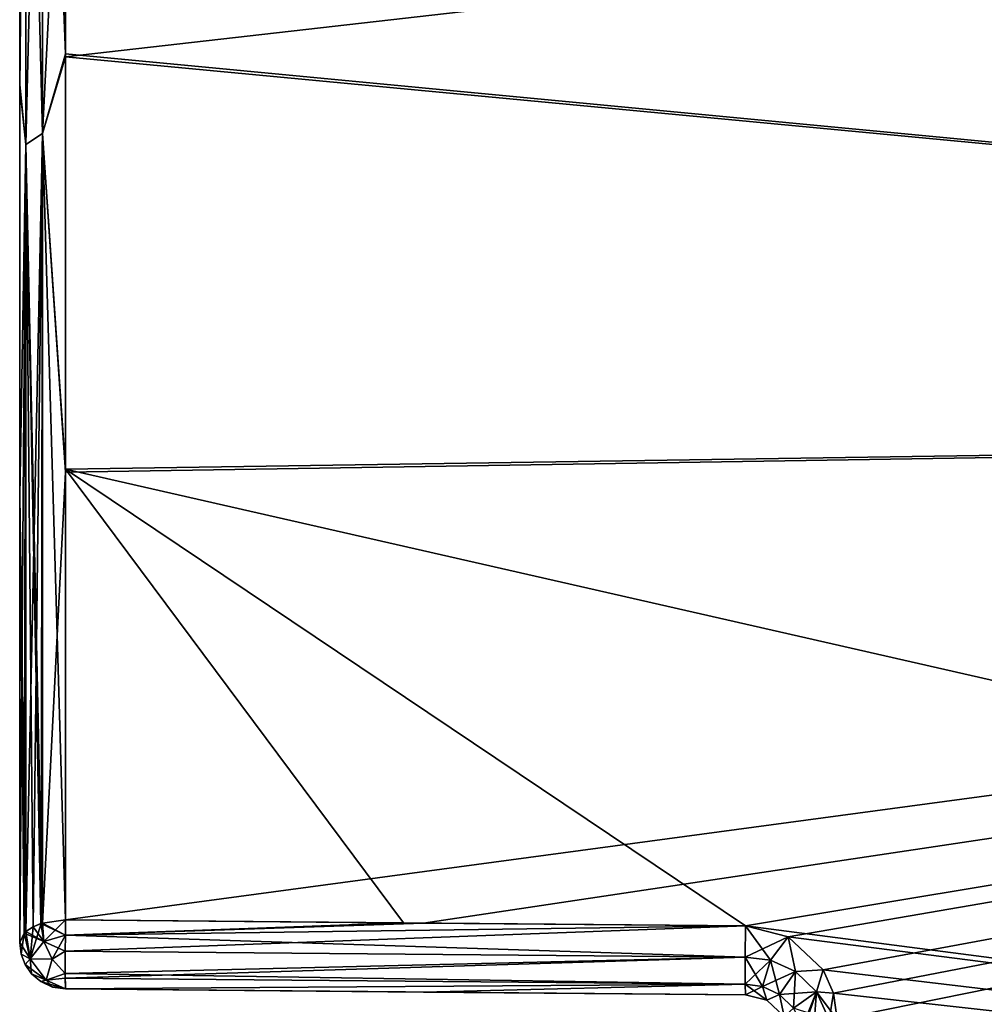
# Model space of a CAD drawing. Header units: millimetres. Extents: x -55 to 125, y -37 to 29.
# Tile 71 of 74: x 100 to 106.25, y 11.4 to 17.78. Entities that reach past the tile are written whole.
import ezdxf

# ---------------------------------------------------------------- set-up
doc = ezdxf.new("R2010")
doc.units = ezdxf.units.MM
doc.header["$LTSCALE"] = 33.374815
for name, color, linetype in [('463', 7, 'CONTINUOUS'), ('465', 7, 'CONTINUOUS'), ('466', 7, 'CONTINUOUS'), ('471', 7, 'CONTINUOUS'), ('481', 7, 'CONTINUOUS'), ('482', 7, 'CONTINUOUS'), ('483', 7, 'CONTINUOUS'), ('484', 7, 'CONTINUOUS'), ('485', 7, 'CONTINUOUS'), ('488', 7, 'CONTINUOUS'), ('489', 7, 'CONTINUOUS')]:
    doc.layers.add(name, color=color, linetype=linetype)

msp = doc.modelspace()

# ---------------------------------------------------------------- linework, layer by layer
at = {"layer": '463', "color": 250, "linetype": 'Continuous', "true_color": 0x2f3335}
for points in [[(100, 28.2026, 0.0127), (100, 11.7974, 28.0615), (100, 27.4821, 6.7738), (100, 28.2026, 0.0127)], [(100, 27.4875, -6.7489), (100, 11.7974, 28.0615), (100, 28.2026, 0.0127), (100, 27.4875, -6.7489)], [(100, 25.3686, -13.2096), (100, 11.7974, 28.0615), (100, 27.4875, -6.7489), (100, 25.3686, -13.2096)], [(100, 27.4821, 6.7738), (100, 11.7974, 28.0615), (100, 25.3581, 13.2329), (100, 27.4821, 6.7738)], [(100, 21.9404, -19.0815), (100, 11.7974, 28.0615), (100, 25.3686, -13.2096), (100, 21.9404, -19.0815)], [(100, 25.3581, 13.2329), (100, 11.7974, 28.0615), (100, 21.9253, 19.102), (100, 25.3581, 13.2329)], [(100, 17.3558, -24.1026), (100, 11.7974, 28.0615), (100, 21.9404, -19.0815), (100, 17.3558, -24.1026)], [(100, 21.9253, 19.102), (100, 11.7974, 28.0615), (100, 17.3368, 24.1195), (100, 21.9253, 19.102)], [(100, 14.6915, -26.2228), (100, 11.7974, 28.0615), (100, 17.3558, -24.1026), (100, 14.6915, -26.2228)], [(100, 11.7974, -28.0615), (100, 11.7974, 28.0615), (100, 14.6915, -26.2228), (100, 11.7974, -28.0615)]]:
    msp.add_3dface(points, dxfattribs=at)
at = {"layer": '465', "color": 250, "linetype": 'Continuous', "true_color": 0x2f3335}
for points in [[(124.6974, 20.3124, -21.891), (124.6974, 15.2297, -26.4674), (100.2974, 20.0025, -21.9157), (124.6974, 20.3124, -21.891)], [(100.2974, 17.5357, 24.344), (124.6974, 20.3124, 21.891), (100.2974, 19.9854, 21.9345), (100.2974, 17.5357, 24.344)], [(124.6974, 15.2297, 26.4674), (124.6974, 20.3124, 21.891), (100.2974, 17.5357, 24.344), (124.6974, 15.2297, 26.4674)], [(100.2974, 20.0025, -21.9157), (124.6974, 15.2297, -26.4674), (100.2974, 17.5547, -24.3272), (100.2974, 20.0025, -21.9157)], [(100.2974, 17.5547, -24.3272), (124.6974, 15.2297, -26.4674), (100.2974, 14.8654, -26.4672), (100.2974, 17.5547, -24.3272)], [(100.2974, 14.8453, 26.4815), (124.6974, 15.2297, 26.4674), (100.2974, 17.5357, 24.344), (100.2974, 14.8453, 26.4815)], [(124.6974, 15.2297, -26.4674), (124.6974, 9.3066, -29.8871), (100.2974, 14.8654, -26.4672), (124.6974, 15.2297, -26.4674)], [(102.6173, 11.924, 28.3577), (124.6974, 15.2297, 26.4674), (100.2974, 11.9446, 28.323), (102.6173, 11.924, 28.3577)], [(100.2974, 11.9446, 28.323), (124.6974, 15.2297, 26.4674), (100.2974, 14.8453, 26.4815), (100.2974, 11.9446, 28.323)], [(104.7026, 11.9056, 28.3889), (124.6974, 15.2297, 26.4674), (102.6173, 11.924, 28.3577), (104.7026, 11.9056, 28.3889)], [(104.9788, 11.8348, 28.4312), (124.6974, 15.2297, 26.4674), (104.7026, 11.9056, 28.3889), (104.9788, 11.8348, 28.4312)], [(105.2055, 11.622, 28.551), (124.6974, 15.2297, 26.4674), (104.9788, 11.8348, 28.4312), (105.2055, 11.622, 28.551)], [(105.2735, 11.4692, 28.6347), (124.6974, 15.2297, 26.4674), (105.2055, 11.622, 28.551), (105.2735, 11.4692, 28.6347)], [(105.2974, 11.3, 28.7257), (124.6974, 15.2297, 26.4674), (105.2735, 11.4692, 28.6347), (105.2974, 11.3, 28.7257)], [(124.6974, 9.3066, 29.8871), (124.6974, 15.2297, 26.4674), (105.2974, 11.3, 28.7257), (124.6974, 9.3066, 29.8871)], [(100.2974, 14.8654, -26.4672), (124.6974, 9.3066, -29.8871), (104.7026, 11.9056, -28.3889), (100.2974, 14.8654, -26.4672)], [(104.7026, 11.9056, -28.3889), (102.4874, 11.9252, -28.3558), (100.2974, 14.8654, -26.4672), (104.7026, 11.9056, -28.3889)], [(100.2974, 11.9446, -28.323), (100.2974, 14.8654, -26.4672), (102.4874, 11.9252, -28.3558), (100.2974, 11.9446, -28.323)], [(104.7026, 11.9056, -28.3889), (124.6974, 9.3066, -29.8871), (104.9788, 11.8348, -28.4312), (104.7026, 11.9056, -28.3889)], [(104.9788, 11.8348, -28.4312), (124.6974, 9.3066, -29.8871), (105.2055, 11.622, -28.551), (104.9788, 11.8348, -28.4312)], [(105.2055, 11.622, -28.551), (124.6974, 9.3066, -29.8871), (105.2735, 11.4692, -28.6347), (105.2055, 11.622, -28.551)], [(105.2735, 11.4692, -28.6347), (124.6974, 9.3066, -29.8871), (105.2974, 11.3, -28.7257), (105.2735, 11.4692, -28.6347)]]:
    msp.add_3dface(points, dxfattribs=at)
at = {"layer": '466', "color": 250, "linetype": 'Continuous', "true_color": 0x2f3335}
for points in [[(100, 17.3558, -24.1026), (100, 21.9404, -19.0815), (100.0397, 21.2913, -20.1738), (100, 17.3558, -24.1026)], [(100, 21.9253, 19.102), (100, 17.3368, 24.1195), (100.0397, 21.2913, 20.1738), (100, 21.9253, 19.102)], [(100.1485, 21.3772, -20.2423), (100.1485, 17.0389, -24.7208), (100.0397, 21.2913, -20.1738), (100.1485, 21.3772, -20.2423)], [(100.0397, 16.9677, 24.6371), (100.1485, 21.3772, 20.2423), (100.0397, 21.2913, 20.1738), (100.0397, 16.9677, 24.6371)], [(100.1485, 17.0389, 24.7208), (100.1485, 21.3772, 20.2423), (100.0397, 16.9677, 24.6371), (100.1485, 17.0389, 24.7208)], [(100.1485, 17.0389, 24.7208), (100.2974, 19.9854, 21.9345), (100.1485, 21.3772, 20.2423), (100.1485, 17.0389, 24.7208)], [(100.2974, 20.0025, -21.9157), (100.2974, 17.5547, -24.3272), (100.1485, 21.3772, -20.2423), (100.2974, 20.0025, -21.9157)], [(100.1485, 21.3772, -20.2423), (100.2974, 17.5547, -24.3272), (100.1485, 17.0389, -24.7208), (100.1485, 21.3772, -20.2423)], [(100, 17.3368, 24.1195), (100.0397, 16.9677, 24.6371), (100.0397, 21.2913, 20.1738), (100, 17.3368, 24.1195)], [(100, 17.3558, -24.1026), (100.0397, 21.2913, -20.1738), (100.0397, 16.9677, -24.6371), (100, 17.3558, -24.1026)], [(100.0397, 21.2913, -20.1738), (100.1485, 17.0389, -24.7208), (100.0397, 16.9677, -24.6371), (100.0397, 21.2913, -20.1738)], [(100.2974, 17.5357, 24.344), (100.2974, 19.9854, 21.9345), (100.1485, 17.0389, 24.7208), (100.2974, 17.5357, 24.344)], [(100.2974, 17.5547, -24.3272), (100.2974, 14.8654, -26.4672), (100.1485, 17.0389, -24.7208), (100.2974, 17.5547, -24.3272)], [(100.2974, 14.8453, 26.4815), (100.2974, 17.5357, 24.344), (100.1485, 17.0389, 24.7208), (100.2974, 14.8453, 26.4815)], [(100, 14.6915, -26.2228), (100, 17.3558, -24.1026), (100.0397, 16.9677, -24.6371), (100, 14.6915, -26.2228)], [(100, 17.3368, 24.1195), (100, 11.7974, 28.0615), (100.0397, 16.9677, 24.6371), (100, 17.3368, 24.1195)], [(100.1485, 17.0389, -24.7208), (100.1485, 11.9244, -28.2872), (100.0397, 16.9677, -24.6371), (100.1485, 17.0389, -24.7208)], [(100.0397, 11.8705, 28.1915), (100.1485, 17.0389, 24.7208), (100.0397, 16.9677, 24.6371), (100.0397, 11.8705, 28.1915)], [(100.0869, 11.901, 28.2456), (100.1485, 17.0389, 24.7208), (100.0397, 11.8705, 28.1915), (100.0869, 11.901, 28.2456)], [(100.1382, 11.9213, 28.2817), (100.1485, 17.0389, 24.7208), (100.0869, 11.901, 28.2456), (100.1382, 11.9213, 28.2817)], [(100.1485, 11.9244, 28.2872), (100.1485, 17.0389, 24.7208), (100.1382, 11.9213, 28.2817), (100.1485, 11.9244, 28.2872)], [(100.1485, 11.9244, 28.2872), (100.2974, 14.8453, 26.4815), (100.1485, 17.0389, 24.7208), (100.1485, 11.9244, 28.2872)], [(100.1485, 17.0389, -24.7208), (100.2974, 11.9446, -28.323), (100.1485, 11.9244, -28.2872), (100.1485, 17.0389, -24.7208)], [(100.2974, 14.8654, -26.4672), (100.2974, 11.9446, -28.323), (100.1485, 17.0389, -24.7208), (100.2974, 14.8654, -26.4672)], [(100.0397, 16.9677, 24.6371), (100, 11.7974, 28.0615), (100.0284, 11.8599, 28.1726), (100.0397, 16.9677, 24.6371)], [(100, 14.6915, -26.2228), (100.0397, 16.9677, -24.6371), (100.0397, 11.8705, -28.1915), (100, 14.6915, -26.2228)], [(100.0397, 11.8705, 28.1915), (100.0397, 16.9677, 24.6371), (100.0284, 11.8599, 28.1726), (100.0397, 11.8705, 28.1915)], [(100.0869, 11.901, -28.2456), (100.0397, 16.9677, -24.6371), (100.138, 11.9213, -28.2816), (100.0869, 11.901, -28.2456)], [(100.0397, 11.8705, -28.1915), (100.0397, 16.9677, -24.6371), (100.0869, 11.901, -28.2456), (100.0397, 11.8705, -28.1915)], [(100.0397, 16.9677, -24.6371), (100.1485, 11.9244, -28.2872), (100.138, 11.9213, -28.2816), (100.0397, 16.9677, -24.6371)], [(100.2974, 11.9446, 28.323), (100.2974, 14.8453, 26.4815), (100.1485, 11.9244, 28.2872), (100.2974, 11.9446, 28.323)], [(100, 11.7974, -28.0615), (100, 14.6915, -26.2228), (100.0284, 11.8599, -28.1725), (100, 11.7974, -28.0615)], [(100, 14.6915, -26.2228), (100.0397, 11.8705, -28.1915), (100.0284, 11.8599, -28.1725), (100, 14.6915, -26.2228)]]:
    msp.add_3dface(points, dxfattribs=at)
at = {"layer": '471', "color": 250, "linetype": 'Continuous', "true_color": 0x2f3335}
for points in [[(100.2974, 11.4974, -28.0615), (102.4874, 11.4783, -28.0942), (104.7026, 11.459, 28.1272), (100.2974, 11.4974, -28.0615)], [(104.7026, 11.459, 28.1272), (102.6173, 11.4772, 28.0962), (100.2974, 11.4974, -28.0615), (104.7026, 11.459, 28.1272)], [(100.2974, 11.4974, 28.0615), (100.2974, 11.4974, -28.0615), (102.6173, 11.4772, 28.0962), (100.2974, 11.4974, 28.0615)], [(102.4874, 11.4783, -28.0942), (104.7026, 11.459, -28.1272), (104.7026, 11.459, 28.1272), (102.4874, 11.4783, -28.0942)]]:
    msp.add_3dface(points, dxfattribs=at)
at = {"layer": '481', "color": 250, "linetype": 'Continuous', "true_color": 0x2f3335}
for points in [[(102.6173, 11.924, 28.3577), (100.2974, 11.9446, 28.323), (100.296, 11.8469, 28.3574), (102.6173, 11.924, 28.3577)], [(100.2951, 11.7432, 28.3566), (104.7026, 11.9056, 28.3889), (100.296, 11.8469, 28.3574), (100.2951, 11.7432, 28.3566)], [(104.7026, 11.9056, 28.3889), (100.2951, 11.7432, 28.3566), (104.7004, 11.7045, 28.4222), (104.7026, 11.9056, 28.3889)], [(104.7026, 11.9056, 28.3889), (102.6173, 11.924, 28.3577), (100.296, 11.8469, 28.3574), (104.7026, 11.9056, 28.3889)], [(100.2951, 11.7432, 28.3566), (100.2949, 11.5979, 28.2855), (104.7004, 11.7045, 28.4222), (100.2951, 11.7432, 28.3566)], [(100.2949, 11.5979, 28.2855), (100.2951, 11.5669, 28.2535), (104.7004, 11.7045, 28.4222), (100.2949, 11.5979, 28.2855)], [(104.7004, 11.7045, 28.4222), (100.2951, 11.5669, 28.2535), (104.7004, 11.5283, 28.319), (104.7004, 11.7045, 28.4222)], [(100.2951, 11.5669, 28.2535), (100.2973, 11.4975, 28.0707), (104.7004, 11.5283, 28.319), (100.2951, 11.5669, 28.2535)], [(100.2973, 11.4975, 28.0707), (100.2974, 11.4974, 28.0615), (104.7004, 11.5283, 28.319), (100.2973, 11.4975, 28.0707)], [(100.2974, 11.4974, 28.0615), (102.6173, 11.4772, 28.0962), (104.7004, 11.5283, 28.319), (100.2974, 11.4974, 28.0615)], [(102.6173, 11.4772, 28.0962), (104.7026, 11.459, 28.1272), (104.7004, 11.5283, 28.319), (102.6173, 11.4772, 28.0962)]]:
    msp.add_3dface(points, dxfattribs=at)
at = {"layer": '482', "color": 250, "linetype": 'Continuous', "true_color": 0x2f3335}
for points in [[(100.2974, 11.9446, 28.323), (100.1485, 11.9244, 28.2872), (100.1574, 11.805, 28.3254), (100.2974, 11.9446, 28.323)], [(100.296, 11.8469, 28.3574), (100.2974, 11.9446, 28.323), (100.1574, 11.805, 28.3254), (100.296, 11.8469, 28.3574)], [(100.0397, 11.8705, 28.1915), (100.0284, 11.8599, 28.1726), (100.0682, 11.6935, 28.2211), (100.0397, 11.8705, 28.1915)], [(100.0869, 11.901, 28.2456), (100.0397, 11.8705, 28.1915), (100.0682, 11.6935, 28.2211), (100.0869, 11.901, 28.2456)], [(100.1382, 11.9213, 28.2817), (100.0869, 11.901, 28.2456), (100.0682, 11.6935, 28.2211), (100.1382, 11.9213, 28.2817)], [(100.1574, 11.805, 28.3254), (100.1382, 11.9213, 28.2817), (100.0682, 11.6935, 28.2211), (100.1574, 11.805, 28.3254)], [(100.1485, 11.9244, 28.2872), (100.1382, 11.9213, 28.2817), (100.1574, 11.805, 28.3254), (100.1485, 11.9244, 28.2872)], [(100.0284, 11.8599, 28.1726), (100, 11.7974, 28.0615), (100.0093, 11.7232, 28.0615), (100.0284, 11.8599, 28.1726)], [(100.0682, 11.6935, 28.2211), (100.0284, 11.8599, 28.1726), (100.0093, 11.7232, 28.0615), (100.0682, 11.6935, 28.2211)], [(100.2114, 11.6914, 28.3278), (100.1574, 11.805, 28.3254), (100.0682, 11.6935, 28.2211), (100.2114, 11.6914, 28.3278)], [(100.2114, 11.6914, 28.3278), (100.296, 11.8469, 28.3574), (100.1574, 11.805, 28.3254), (100.2114, 11.6914, 28.3278)], [(100.2951, 11.7432, 28.3566), (100.296, 11.8469, 28.3574), (100.2114, 11.6914, 28.3278), (100.2951, 11.7432, 28.3566)], [(100.2949, 11.5979, 28.2855), (100.2951, 11.7432, 28.3566), (100.2114, 11.6914, 28.3278), (100.2949, 11.5979, 28.2855)], [(100.0357, 11.6555, 28.0615), (100.0682, 11.6935, 28.2211), (100.0093, 11.7232, 28.0615), (100.0357, 11.6555, 28.0615)], [(100.0776, 11.596, 28.0615), (100.0682, 11.6935, 28.2211), (100.0357, 11.6555, 28.0615), (100.0776, 11.596, 28.0615)], [(100.1716, 11.5543, 28.1818), (100.0682, 11.6935, 28.2211), (100.0776, 11.596, 28.0615), (100.1716, 11.5543, 28.1818)], [(100.1716, 11.5543, 28.1818), (100.2114, 11.6914, 28.3278), (100.0682, 11.6935, 28.2211), (100.1716, 11.5543, 28.1818)], [(100.2949, 11.5979, 28.2855), (100.2114, 11.6914, 28.3278), (100.1716, 11.5543, 28.1818), (100.2949, 11.5979, 28.2855)], [(100.1367, 11.5457, 28.0615), (100.1716, 11.5543, 28.1818), (100.0776, 11.596, 28.0615), (100.1367, 11.5457, 28.0615)], [(100.2135, 11.5101, 28.0615), (100.1716, 11.5543, 28.1818), (100.1367, 11.5457, 28.0615), (100.2135, 11.5101, 28.0615)], [(100.2973, 11.4975, 28.0707), (100.2949, 11.5979, 28.2855), (100.1716, 11.5543, 28.1818), (100.2973, 11.4975, 28.0707)], [(100.2973, 11.4975, 28.0707), (100.1716, 11.5543, 28.1818), (100.2135, 11.5101, 28.0615), (100.2973, 11.4975, 28.0707)], [(100.2973, 11.4975, 28.0707), (100.2951, 11.5669, 28.2535), (100.2949, 11.5979, 28.2855), (100.2973, 11.4975, 28.0707)], [(100.2974, 11.4974, 28.0615), (100.2973, 11.4975, 28.0707), (100.2135, 11.5101, 28.0615), (100.2974, 11.4974, 28.0615)]]:
    msp.add_3dface(points, dxfattribs=at)
at = {"layer": '483', "color": 250, "linetype": 'Continuous', "true_color": 0x2f3335}
for points in [[(100, 11.7974, 28.0615), (100, 11.7974, -28.0615), (100.0092, 11.7235, -28.0615), (100, 11.7974, 28.0615)], [(100.0093, 11.7232, 28.0615), (100, 11.7974, 28.0615), (100.0092, 11.7235, -28.0615), (100.0093, 11.7232, 28.0615)], [(100.0354, 11.6559, -28.0615), (100.0093, 11.7232, 28.0615), (100.0092, 11.7235, -28.0615), (100.0354, 11.6559, -28.0615)], [(100.0357, 11.6555, 28.0615), (100.0093, 11.7232, 28.0615), (100.0354, 11.6559, -28.0615), (100.0357, 11.6555, 28.0615)], [(100.0772, 11.5965, -28.0615), (100.0357, 11.6555, 28.0615), (100.0354, 11.6559, -28.0615), (100.0772, 11.5965, -28.0615)], [(100.0776, 11.596, 28.0615), (100.0357, 11.6555, 28.0615), (100.0772, 11.5965, -28.0615), (100.0776, 11.596, 28.0615)], [(100.1362, 11.546, -28.0615), (100.0776, 11.596, 28.0615), (100.0772, 11.5965, -28.0615), (100.1362, 11.546, -28.0615)], [(100.1367, 11.5457, 28.0615), (100.0776, 11.596, 28.0615), (100.1362, 11.546, -28.0615), (100.1367, 11.5457, 28.0615)], [(100.2132, 11.5102, -28.0615), (100.1367, 11.5457, 28.0615), (100.1362, 11.546, -28.0615), (100.2132, 11.5102, -28.0615)], [(100.2135, 11.5101, 28.0615), (100.1367, 11.5457, 28.0615), (100.2132, 11.5102, -28.0615), (100.2135, 11.5101, 28.0615)], [(100.2974, 11.4974, -28.0615), (100.2135, 11.5101, 28.0615), (100.2132, 11.5102, -28.0615), (100.2974, 11.4974, -28.0615)], [(100.2974, 11.4974, -28.0615), (100.2974, 11.4974, 28.0615), (100.2135, 11.5101, 28.0615), (100.2974, 11.4974, -28.0615)]]:
    msp.add_3dface(points, dxfattribs=at)
at = {"layer": '484', "color": 250, "linetype": 'Continuous', "true_color": 0x2f3335}
for points in [[(100.1485, 11.9244, -28.2872), (100.2974, 11.9446, -28.323), (100.296, 11.8469, -28.3574), (100.1485, 11.9244, -28.2872)], [(100.0284, 11.8599, -28.1725), (100.0397, 11.8705, -28.1915), (100.1572, 11.8048, -28.3253), (100.0284, 11.8599, -28.1725)], [(100.0397, 11.8705, -28.1915), (100.0869, 11.901, -28.2456), (100.1572, 11.8048, -28.3253), (100.0397, 11.8705, -28.1915)], [(100.0869, 11.901, -28.2456), (100.138, 11.9213, -28.2816), (100.1572, 11.8048, -28.3253), (100.0869, 11.901, -28.2456)], [(100.138, 11.9213, -28.2816), (100.1485, 11.9244, -28.2872), (100.296, 11.8469, -28.3574), (100.138, 11.9213, -28.2816)], [(100.1572, 11.8048, -28.3253), (100.138, 11.9213, -28.2816), (100.296, 11.8469, -28.3574), (100.1572, 11.8048, -28.3253)], [(100, 11.7974, -28.0615), (100.0284, 11.8599, -28.1725), (100.0681, 11.6934, -28.221), (100, 11.7974, -28.0615)], [(100.0681, 11.6934, -28.221), (100.0284, 11.8599, -28.1725), (100.1572, 11.8048, -28.3253), (100.0681, 11.6934, -28.221)], [(100.2113, 11.6912, -28.3277), (100.0681, 11.6934, -28.221), (100.1572, 11.8048, -28.3253), (100.2113, 11.6912, -28.3277)], [(100.2951, 11.7432, -28.3566), (100.1572, 11.8048, -28.3253), (100.296, 11.8469, -28.3574), (100.2951, 11.7432, -28.3566)], [(100.2113, 11.6912, -28.3277), (100.1572, 11.8048, -28.3253), (100.2951, 11.7432, -28.3566), (100.2113, 11.6912, -28.3277)], [(100.0092, 11.7235, -28.0615), (100, 11.7974, -28.0615), (100.0681, 11.6934, -28.221), (100.0092, 11.7235, -28.0615)], [(100.2949, 11.5977, -28.2853), (100.2113, 11.6912, -28.3277), (100.2951, 11.7432, -28.3566), (100.2949, 11.5977, -28.2853)], [(100.0354, 11.6559, -28.0615), (100.0092, 11.7235, -28.0615), (100.0681, 11.6934, -28.221), (100.0354, 11.6559, -28.0615)], [(100.1716, 11.5543, -28.1816), (100.0354, 11.6559, -28.0615), (100.0681, 11.6934, -28.221), (100.1716, 11.5543, -28.1816)], [(100.1716, 11.5543, -28.1816), (100.0681, 11.6934, -28.221), (100.2113, 11.6912, -28.3277), (100.1716, 11.5543, -28.1816)], [(100.2949, 11.5977, -28.2853), (100.1716, 11.5543, -28.1816), (100.2113, 11.6912, -28.3277), (100.2949, 11.5977, -28.2853)], [(100.0772, 11.5965, -28.0615), (100.0354, 11.6559, -28.0615), (100.1716, 11.5543, -28.1816), (100.0772, 11.5965, -28.0615)], [(100.1362, 11.546, -28.0615), (100.0772, 11.5965, -28.0615), (100.1716, 11.5543, -28.1816), (100.1362, 11.546, -28.0615)], [(100.2973, 11.4975, -28.0704), (100.1362, 11.546, -28.0615), (100.1716, 11.5543, -28.1816), (100.2973, 11.4975, -28.0704)], [(100.2132, 11.5102, -28.0615), (100.1362, 11.546, -28.0615), (100.2973, 11.4975, -28.0704), (100.2132, 11.5102, -28.0615)], [(100.2951, 11.5669, -28.2535), (100.1716, 11.5543, -28.1816), (100.2949, 11.5977, -28.2853), (100.2951, 11.5669, -28.2535)], [(100.2973, 11.4975, -28.0704), (100.1716, 11.5543, -28.1816), (100.2951, 11.5669, -28.2535), (100.2973, 11.4975, -28.0704)], [(100.2974, 11.4974, -28.0615), (100.2132, 11.5102, -28.0615), (100.2973, 11.4975, -28.0704), (100.2974, 11.4974, -28.0615)]]:
    msp.add_3dface(points, dxfattribs=at)
at = {"layer": '485', "color": 250, "linetype": 'Continuous', "true_color": 0x2f3335}
for points in [[(100.2974, 11.9446, -28.323), (102.4874, 11.9252, -28.3558), (100.296, 11.8469, -28.3574), (100.2974, 11.9446, -28.323)], [(102.4874, 11.9252, -28.3558), (104.7026, 11.9056, -28.3889), (100.296, 11.8469, -28.3574), (102.4874, 11.9252, -28.3558)], [(100.296, 11.8469, -28.3574), (104.7026, 11.9056, -28.3889), (104.7004, 11.7045, -28.4222), (100.296, 11.8469, -28.3574)], [(100.2951, 11.7432, -28.3566), (100.296, 11.8469, -28.3574), (104.7004, 11.7045, -28.4222), (100.2951, 11.7432, -28.3566)], [(100.2949, 11.5977, -28.2853), (100.2951, 11.7432, -28.3566), (104.7004, 11.7045, -28.4222), (100.2949, 11.5977, -28.2853)], [(104.7004, 11.5283, -28.319), (100.2949, 11.5977, -28.2853), (104.7004, 11.7045, -28.4222), (104.7004, 11.5283, -28.319)], [(100.2951, 11.5669, -28.2535), (100.2949, 11.5977, -28.2853), (104.7004, 11.5283, -28.319), (100.2951, 11.5669, -28.2535)], [(100.2973, 11.4975, -28.0704), (100.2951, 11.5669, -28.2535), (104.7004, 11.5283, -28.319), (100.2973, 11.4975, -28.0704)], [(104.7026, 11.459, -28.1272), (100.2973, 11.4975, -28.0704), (104.7004, 11.5283, -28.319), (104.7026, 11.459, -28.1272)], [(104.7026, 11.459, -28.1272), (102.4874, 11.4783, -28.0942), (100.2973, 11.4975, -28.0704), (104.7026, 11.459, -28.1272)], [(102.4874, 11.4783, -28.0942), (100.2974, 11.4974, -28.0615), (100.2973, 11.4975, -28.0704), (102.4874, 11.4783, -28.0942)]]:
    msp.add_3dface(points, dxfattribs=at)
at = {"layer": '488', "color": 250, "linetype": 'Continuous', "true_color": 0x2f3335}
for points in [[(104.7026, 11.9056, -28.3889), (104.9788, 11.8348, -28.4312), (104.7004, 11.7045, -28.4222), (104.7026, 11.9056, -28.3889)], [(104.7004, 11.7045, -28.4222), (104.9788, 11.8348, -28.4312), (104.865, 11.6836, -28.4471), (104.7004, 11.7045, -28.4222)], [(104.865, 11.6836, -28.4471), (104.9788, 11.8348, -28.4312), (105.0266, 11.6103, -28.5127), (104.865, 11.6836, -28.4471)], [(104.9788, 11.8348, -28.4312), (105.2055, 11.622, -28.551), (105.0266, 11.6103, -28.5127), (104.9788, 11.8348, -28.4312)], [(104.7004, 11.5283, -28.319), (104.7004, 11.7045, -28.4222), (104.865, 11.6836, -28.4471), (104.7004, 11.5283, -28.319)], [(104.7004, 11.5283, -28.319), (104.865, 11.6836, -28.4471), (104.8134, 11.5134, -28.3468), (104.7004, 11.5283, -28.319)], [(104.865, 11.6836, -28.4471), (105.0266, 11.6103, -28.5127), (104.8134, 11.5134, -28.3468), (104.865, 11.6836, -28.4471)], [(105.0266, 11.6103, -28.5127), (104.9232, 11.4623, -28.4173), (104.8134, 11.5134, -28.3468), (105.0266, 11.6103, -28.5127)], [(105.0266, 11.6103, -28.5127), (105.1618, 11.4788, -28.6083), (104.9232, 11.4623, -28.4173), (105.0266, 11.6103, -28.5127)], [(105.0266, 11.6103, -28.5127), (105.2055, 11.622, -28.551), (105.1618, 11.4788, -28.6083), (105.0266, 11.6103, -28.5127)], [(105.2055, 11.622, -28.551), (105.2735, 11.4692, -28.6347), (105.1618, 11.4788, -28.6083), (105.2055, 11.622, -28.551)], [(104.7026, 11.459, -28.1272), (104.7004, 11.5283, -28.319), (104.8134, 11.5134, -28.3468), (104.7026, 11.459, -28.1272)], [(104.8407, 11.4239, -28.1691), (104.7026, 11.459, -28.1272), (104.8134, 11.5134, -28.3468), (104.8407, 11.4239, -28.1691)], [(104.9232, 11.4623, -28.4173), (104.8407, 11.4239, -28.1691), (104.8134, 11.5134, -28.3468), (104.9232, 11.4623, -28.4173)], [(104.9541, 11.3185, -28.2878), (104.8407, 11.4239, -28.1691), (104.9232, 11.4623, -28.4173), (104.9541, 11.3185, -28.2878)], [(105.1618, 11.4788, -28.6083), (105.014, 11.3722, -28.5164), (104.9232, 11.4623, -28.4173), (105.1618, 11.4788, -28.6083)], [(105.014, 11.3722, -28.5164), (104.9541, 11.3185, -28.2878), (104.9232, 11.4623, -28.4173), (105.014, 11.3722, -28.5164)], [(105.1618, 11.4788, -28.6083), (105.2455, 11.2977, -28.7213), (105.014, 11.3722, -28.5164), (105.1618, 11.4788, -28.6083)], [(105.2735, 11.4692, -28.6347), (105.2974, 11.3, -28.7257), (105.1618, 11.4788, -28.6083), (105.2735, 11.4692, -28.6347)], [(105.2974, 11.3, -28.7257), (105.2455, 11.2977, -28.7213), (105.1618, 11.4788, -28.6083), (105.2974, 11.3, -28.7257)]]:
    msp.add_3dface(points, dxfattribs=at)
at = {"layer": '489', "color": 250, "linetype": 'Continuous', "true_color": 0x2f3335}
for points in [[(104.7026, 11.9056, 28.3889), (104.7004, 11.7045, 28.4222), (104.865, 11.6836, 28.4471), (104.7026, 11.9056, 28.3889)], [(104.9788, 11.8348, 28.4312), (104.7026, 11.9056, 28.3889), (104.865, 11.6836, 28.4471), (104.9788, 11.8348, 28.4312)], [(105.0266, 11.6103, 28.5127), (104.9788, 11.8348, 28.4312), (104.865, 11.6836, 28.4471), (105.0266, 11.6103, 28.5127)], [(105.2055, 11.622, 28.551), (104.9788, 11.8348, 28.4312), (105.0266, 11.6103, 28.5127), (105.2055, 11.622, 28.551)], [(104.865, 11.6836, 28.4471), (104.7004, 11.7045, 28.4222), (104.8134, 11.5134, 28.3468), (104.865, 11.6836, 28.4471)], [(104.7004, 11.7045, 28.4222), (104.7004, 11.5283, 28.319), (104.8134, 11.5134, 28.3468), (104.7004, 11.7045, 28.4222)], [(104.865, 11.6836, 28.4471), (104.8134, 11.5134, 28.3468), (104.9232, 11.4623, 28.4173), (104.865, 11.6836, 28.4471)], [(105.0266, 11.6103, 28.5127), (104.865, 11.6836, 28.4471), (104.9232, 11.4623, 28.4173), (105.0266, 11.6103, 28.5127)], [(105.0266, 11.6103, 28.5127), (104.9232, 11.4623, 28.4173), (105.014, 11.3722, 28.5164), (105.0266, 11.6103, 28.5127)], [(105.1618, 11.4788, 28.6083), (105.0266, 11.6103, 28.5127), (105.014, 11.3722, 28.5164), (105.1618, 11.4788, 28.6083)], [(105.1618, 11.4788, 28.6083), (105.2055, 11.622, 28.551), (105.0266, 11.6103, 28.5127), (105.1618, 11.4788, 28.6083)], [(105.2735, 11.4692, 28.6347), (105.2055, 11.622, 28.551), (105.1618, 11.4788, 28.6083), (105.2735, 11.4692, 28.6347)], [(104.7004, 11.5283, 28.319), (104.7026, 11.459, 28.1272), (104.8407, 11.4239, 28.1691), (104.7004, 11.5283, 28.319)], [(104.7004, 11.5283, 28.319), (104.8407, 11.4239, 28.1691), (104.8134, 11.5134, 28.3468), (104.7004, 11.5283, 28.319)], [(104.8134, 11.5134, 28.3468), (104.8407, 11.4239, 28.1691), (104.9232, 11.4623, 28.4173), (104.8134, 11.5134, 28.3468)], [(104.8407, 11.4239, 28.1691), (104.9541, 11.3185, 28.2878), (104.9232, 11.4623, 28.4173), (104.8407, 11.4239, 28.1691)], [(104.9232, 11.4623, 28.4173), (104.9541, 11.3185, 28.2878), (105.014, 11.3722, 28.5164), (104.9232, 11.4623, 28.4173)], [(105.0694, 11.2492, 28.6303), (105.1618, 11.4788, 28.6083), (105.014, 11.3722, 28.5164), (105.0694, 11.2492, 28.6303)], [(105.0694, 11.2492, 28.6303), (105.0869, 11.2583, 28.6474), (105.1618, 11.4788, 28.6083), (105.0694, 11.2492, 28.6303)], [(105.0869, 11.2583, 28.6474), (105.1485, 11.2807, 28.6895), (105.1618, 11.4788, 28.6083), (105.0869, 11.2583, 28.6474)], [(105.1485, 11.2807, 28.6895), (105.2455, 11.2977, 28.7213), (105.1618, 11.4788, 28.6083), (105.1485, 11.2807, 28.6895)], [(105.2455, 11.2977, 28.7213), (105.2735, 11.4692, 28.6347), (105.1618, 11.4788, 28.6083), (105.2455, 11.2977, 28.7213)], [(105.2974, 11.3, 28.7257), (105.2735, 11.4692, 28.6347), (105.2455, 11.2977, 28.7213), (105.2974, 11.3, 28.7257)]]:
    msp.add_3dface(points, dxfattribs=at)

doc.saveas('drawing.dxf')
